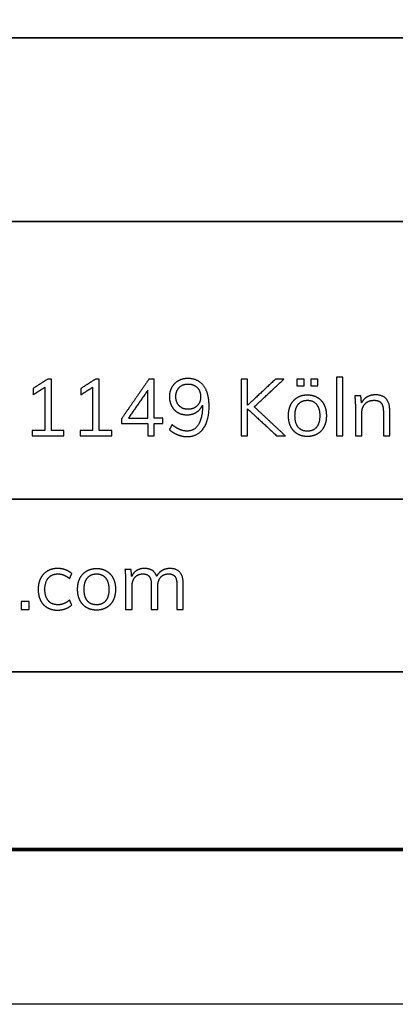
# Model space of a CAD drawing. Header units: millimetres. Extents: x 9946 to 11276, y -3292 to -1962.
# Tile 53 of 170: x 11142 to 11179, y -3292 to -3196. Entities that reach past the tile are written whole.
import ezdxf

# ---------------------------------------------------------------- set-up
doc = ezdxf.new("R2010")
doc.units = ezdxf.units.MM
doc.layers.add('ROXX NEO lite', color=7, linetype='Continuous', true_color=0x000000)

msp = doc.modelspace()

# ---------------------------------------------------------------- linework, layer by layer
at = {"layer": 'ROXX NEO lite', "color": 18, "true_color": 0x000000}
msp.add_lwpolyline([(11275.736, -3291.817), (9945.736, -3291.817), (9945.736, -1961.817), (11275.736, -1961.817)], close=True, dxfattribs=at)
at = {"layer": 'ROXX NEO lite', "color": 18, "lineweight": 70, "true_color": 0x000000}
msp.add_lwpolyline([(11260.736, -3276.817), (9960.736, -3276.817), (9960.736, -1976.817), (11260.736, -1976.817)], close=True, dxfattribs=at)
at = {"layer": 'ROXX NEO lite', "color": 18, "lineweight": 35, "true_color": 0x000000}
msp.add_lwpolyline([(11260.757, -3198.252), (11082.215, -3198.252), (11082.215, -3276.914), (11260.757, -3276.914)], close=True, dxfattribs=at)
for points in [[(11082.215, -3216.038), (11260.757, -3216.038)], [(11082.215, -3242.919), (11260.757, -3242.919)], [(11082.215, -3259.639), (11260.757, -3259.639)]]:
    msp.add_lwpolyline(points, dxfattribs=at)
at = {"layer": 'ROXX NEO lite', "color": 18, "true_color": 0x000000}
for points in [[(11145.044, -3231.287), (11144.341, -3231.735), (11143.638, -3232.183)], [(11145.407, -3231.287), (11145.226, -3231.287), (11145.044, -3231.287)], [(11145.407, -3236.254), (11145.407, -3233.771), (11145.407, -3231.287)], [(11149.679, -3231.287), (11148.976, -3231.735), (11148.273, -3232.183)], [(11150.042, -3231.287), (11149.86, -3231.287), (11149.679, -3231.287)], [(11150.042, -3236.254), (11150.042, -3233.771), (11150.042, -3231.287)], [(11154.862, -3231.287), (11153.537, -3233.199), (11152.213, -3235.111)], [(11155.38, -3231.287), (11155.121, -3231.287), (11154.862, -3231.287)], [(11155.38, -3235.064), (11155.38, -3233.176), (11155.38, -3231.287)], [(11164.433, -3231.287), (11164.116, -3231.287), (11163.8, -3231.287)], [(11163.8, -3231.287), (11163.8, -3234.037), (11163.8, -3236.787)], [(11167.137, -3231.287), (11165.785, -3232.55), (11164.433, -3233.813)], [(11164.433, -3233.813), (11164.433, -3232.55), (11164.433, -3231.287)], [(11165.074, -3233.968), (11166.511, -3232.627), (11167.948, -3231.287)], [(11167.948, -3231.287), (11167.542, -3231.287), (11167.137, -3231.287)], [(11169.207, -3231.279), (11169.207, -3231.612), (11169.207, -3231.944)], [(11169.902, -3231.279), (11169.555, -3231.279), (11169.207, -3231.279)], [(11169.902, -3231.944), (11169.902, -3231.612), (11169.902, -3231.279)], [(11170.543, -3231.279), (11170.543, -3231.612), (11170.543, -3231.944)], [(11171.239, -3231.279), (11170.891, -3231.279), (11170.543, -3231.279)], [(11171.239, -3231.944), (11171.239, -3231.612), (11171.239, -3231.279)], [(11173.664, -3231.102), (11173.351, -3231.102), (11173.038, -3231.102)], [(11173.038, -3231.102), (11173.038, -3233.944), (11173.038, -3236.787)], [(11173.664, -3236.787), (11173.664, -3233.944), (11173.664, -3231.102)], [(11143.638, -3232.793), (11144.202, -3232.434), (11144.766, -3232.075)], [(11143.638, -3232.183), (11143.638, -3232.488), (11143.638, -3232.793)], [(11144.766, -3232.075), (11144.766, -3234.165), (11144.766, -3236.254)], [(11148.273, -3232.793), (11148.837, -3232.434), (11149.401, -3232.075)], [(11148.273, -3232.183), (11148.273, -3232.488), (11148.273, -3232.793)], [(11149.401, -3232.075), (11149.401, -3234.165), (11149.401, -3236.254)], [(11154.746, -3232.361), (11153.808, -3233.713), (11152.869, -3235.064)], [(11154.746, -3235.064), (11154.746, -3233.713), (11154.746, -3232.361)], [(11169.207, -3231.944), (11169.555, -3231.944), (11169.902, -3231.944)], [(11170.543, -3231.944), (11170.891, -3231.944), (11171.239, -3231.944)], [(11175.41, -3232.902), (11175.113, -3232.902), (11174.815, -3232.902)], [(11174.815, -3232.902), (11174.877, -3233.388), (11174.877, -3233.991)], [(11175.472, -3233.597), (11175.441, -3233.249), (11175.41, -3232.902)], [(11178.214, -3234.346), (11178.214, -3232.809), (11176.816, -3232.809)], [(11160.053, -3233.805), (11160.053, -3233.856), (11160.053, -3233.906)], [(11164.433, -3236.787), (11164.433, -3235.478), (11164.433, -3234.168)], [(11164.433, -3234.168), (11165.851, -3235.478), (11167.268, -3236.787)], [(11168.095, -3236.787), (11166.584, -3235.377), (11165.074, -3233.968)], [(11174.877, -3233.991), (11174.877, -3235.389), (11174.877, -3236.787)], [(11175.503, -3236.787), (11175.503, -3235.675), (11175.503, -3234.562)], [(11177.588, -3234.377), (11177.588, -3235.582), (11177.588, -3236.787)], [(11178.214, -3236.787), (11178.214, -3235.567), (11178.214, -3234.346)], [(11152.213, -3235.111), (11152.213, -3235.35), (11152.213, -3235.59)], [(11152.213, -3235.59), (11153.479, -3235.59), (11154.746, -3235.59)], [(11152.869, -3235.064), (11153.808, -3235.064), (11154.746, -3235.064)], [(11154.746, -3235.59), (11154.746, -3236.188), (11154.746, -3236.787)], [(11156.214, -3235.064), (11155.797, -3235.064), (11155.38, -3235.064)], [(11155.38, -3236.787), (11155.38, -3236.188), (11155.38, -3235.59)], [(11155.38, -3235.59), (11155.797, -3235.59), (11156.214, -3235.59)], [(11156.214, -3235.59), (11156.214, -3235.327), (11156.214, -3235.064)], [(11144.766, -3236.254), (11144.16, -3236.254), (11143.553, -3236.254)], [(11143.553, -3236.254), (11143.553, -3236.521), (11143.553, -3236.787)], [(11146.62, -3236.254), (11146.014, -3236.254), (11145.407, -3236.254)], [(11146.62, -3236.787), (11146.62, -3236.521), (11146.62, -3236.254)], [(11149.401, -3236.254), (11148.794, -3236.254), (11148.188, -3236.254)], [(11148.188, -3236.254), (11148.188, -3236.521), (11148.188, -3236.787)], [(11151.255, -3236.254), (11150.648, -3236.254), (11150.042, -3236.254)], [(11151.255, -3236.787), (11151.255, -3236.521), (11151.255, -3236.254)], [(11157.095, -3235.682), (11156.971, -3235.926), (11156.847, -3236.169)], [(11143.553, -3236.787), (11145.087, -3236.787), (11146.62, -3236.787)], [(11148.188, -3236.787), (11149.721, -3236.787), (11151.255, -3236.787)], [(11154.746, -3236.787), (11155.063, -3236.787), (11155.38, -3236.787)], [(11163.8, -3236.787), (11164.116, -3236.787), (11164.433, -3236.787)], [(11167.268, -3236.787), (11167.681, -3236.787), (11168.095, -3236.787)], [(11173.038, -3236.787), (11173.351, -3236.787), (11173.664, -3236.787)], [(11174.877, -3236.787), (11175.19, -3236.787), (11175.503, -3236.787)], [(11177.588, -3236.787), (11177.901, -3236.787), (11178.214, -3236.787)], [(11153.127, -3249.712), (11152.83, -3249.712), (11152.533, -3249.712)], [(11152.533, -3249.712), (11152.594, -3250.198), (11152.594, -3250.801)], [(11153.189, -3250.392), (11153.158, -3250.052), (11153.127, -3249.712)], [(11158.195, -3251.156), (11158.195, -3249.619), (11156.905, -3249.619)], [(11147.172, -3250.592), (11147.276, -3250.361), (11147.38, -3250.129)], [(11152.594, -3250.801), (11152.594, -3252.199), (11152.594, -3253.597)], [(11153.22, -3253.597), (11153.22, -3252.489), (11153.22, -3251.38)], [(11155.09, -3251.187), (11155.09, -3252.392), (11155.09, -3253.597)], [(11155.715, -3253.597), (11155.715, -3252.489), (11155.715, -3251.38)], [(11157.569, -3251.187), (11157.569, -3252.392), (11157.569, -3253.597)], [(11158.195, -3253.597), (11158.195, -3252.377), (11158.195, -3251.156)], [(11147.38, -3253.149), (11147.276, -3252.918), (11147.172, -3252.686)], [(11142.46, -3252.802), (11142.46, -3253.199), (11142.46, -3253.597)], [(11143.255, -3252.802), (11142.857, -3252.802), (11142.46, -3252.802)], [(11142.46, -3253.597), (11142.857, -3253.597), (11143.255, -3253.597)], [(11143.255, -3253.597), (11143.255, -3253.199), (11143.255, -3252.802)], [(11152.594, -3253.597), (11152.907, -3253.597), (11153.22, -3253.597)], [(11155.09, -3253.597), (11155.402, -3253.597), (11155.715, -3253.597)], [(11157.569, -3253.597), (11157.882, -3253.597), (11158.195, -3253.597)]]:
    msp.add_open_spline(points, degree=2, dxfattribs=at)
for points, knots in [([(11158.616, -3231.225), (11158.107, -3231.225), (11157.705, -3231.453), (11157.303, -3231.681), (11157.075, -3232.083), (11156.847, -3232.484), (11156.847, -3232.994), (11156.847, -3233.504), (11157.064, -3233.902), (11157.28, -3234.3), (11157.666, -3234.52), (11158.052, -3234.74), (11158.555, -3234.74), (11159.072, -3234.74), (11159.474, -3234.489), (11159.876, -3234.238), (11160.053, -3233.805)], [-28, -28, -28, -27, -27, -26, -26, -25, -25, -24, -24, -23, -23, -22, -22, -21, -21, -20, -20, -20]), ([(11156.847, -3236.169), (11157.195, -3236.494), (11157.647, -3236.671), (11158.099, -3236.849), (11158.57, -3236.849), (11159.574, -3236.849), (11160.134, -3236.073), (11160.694, -3235.296), (11160.694, -3233.898), (11160.694, -3232.616), (11160.154, -3231.921), (11159.613, -3231.225), (11158.616, -3231.225)], [-14, -14, -14, -13, -13, -12, -12, -11, -11, -10, -10, -9, -9, -8, -8, -8]), ([(11158.655, -3234.207), (11159.196, -3234.207), (11159.536, -3233.867), (11159.876, -3233.527), (11159.876, -3232.987), (11159.876, -3232.438), (11159.536, -3232.098), (11159.196, -3231.758), (11158.647, -3231.758), (11158.122, -3231.758), (11157.798, -3232.094), (11157.473, -3232.43), (11157.473, -3232.987), (11157.473, -3233.535), (11157.798, -3233.871), (11158.122, -3234.207), (11158.655, -3234.207)], [0, 0, 0, 1, 1, 2, 2, 3, 3, 4, 4, 5, 5, 6, 6, 7, 7, 8, 8, 8]), ([(11170.227, -3236.841), (11170.775, -3236.841), (11171.192, -3236.594), (11171.609, -3236.347), (11171.837, -3235.891), (11172.065, -3235.435), (11172.065, -3234.825), (11172.065, -3234.215), (11171.837, -3233.759), (11171.609, -3233.303), (11171.192, -3233.056), (11170.775, -3232.809), (11170.227, -3232.809), (11169.678, -3232.809), (11169.261, -3233.056), (11168.844, -3233.303), (11168.616, -3233.759), (11168.388, -3234.215), (11168.388, -3234.825), (11168.388, -3235.435), (11168.616, -3235.891), (11168.844, -3236.347), (11169.261, -3236.594), (11169.678, -3236.841), (11170.227, -3236.841)], [-12, -12, -12, -11, -11, -10, -10, -9, -9, -8, -8, -7, -7, -6, -6, -5, -5, -4, -4, -3, -3, -2, -2, -1, -1, 0, 0, 0]), ([(11170.227, -3236.324), (11170.806, -3236.324), (11171.115, -3235.941), (11171.424, -3235.559), (11171.424, -3234.825), (11171.424, -3234.114), (11171.107, -3233.724), (11170.791, -3233.334), (11170.227, -3233.334), (11169.655, -3233.334), (11169.338, -3233.724), (11169.022, -3234.114), (11169.022, -3234.825), (11169.022, -3235.559), (11169.334, -3235.941), (11169.647, -3236.324), (11170.227, -3236.324)], [0, 0, 0, 1, 1, 2, 2, 3, 3, 4, 4, 5, 5, 6, 6, 7, 7, 8, 8, 8]), ([(11176.816, -3232.809), (11176.36, -3232.809), (11176.005, -3233.014), (11175.649, -3233.218), (11175.472, -3233.597)], [-18, -18, -18, -17, -17, -16, -16, -16]), ([(11175.503, -3234.562), (11175.503, -3233.998), (11175.827, -3233.666), (11176.152, -3233.334), (11176.692, -3233.334), (11177.156, -3233.334), (11177.372, -3233.585), (11177.588, -3233.836), (11177.588, -3234.377)], [-10, -10, -10, -9, -9, -8, -8, -7, -7, -6, -6, -6]), ([(11160.053, -3233.906), (11160.053, -3235.049), (11159.663, -3235.682), (11159.273, -3236.316), (11158.562, -3236.316), (11158.199, -3236.316), (11157.844, -3236.165), (11157.489, -3236.015), (11157.095, -3235.682)], [-19, -19, -19, -18, -18, -17, -17, -16, -16, -15, -15, -15]), ([(11147.38, -3250.129), (11147.141, -3249.889), (11146.774, -3249.754), (11146.407, -3249.619), (11146.013, -3249.619), (11145.441, -3249.619), (11145.013, -3249.874), (11144.584, -3250.129), (11144.352, -3250.588), (11144.12, -3251.048), (11144.12, -3251.651), (11144.12, -3252.253), (11144.348, -3252.705), (11144.576, -3253.157), (11144.997, -3253.404), (11145.418, -3253.651), (11145.982, -3253.651)], [-10, -10, -10, -9, -9, -8, -8, -7, -7, -6, -6, -5, -5, -4, -4, -3, -3, -2, -2, -2]), ([(11149.783, -3253.651), (11150.331, -3253.651), (11150.748, -3253.404), (11151.165, -3253.157), (11151.393, -3252.701), (11151.621, -3252.245), (11151.621, -3251.635), (11151.621, -3251.025), (11151.393, -3250.569), (11151.165, -3250.113), (11150.748, -3249.866), (11150.331, -3249.619), (11149.783, -3249.619), (11149.234, -3249.619), (11148.817, -3249.866), (11148.4, -3250.113), (11148.172, -3250.569), (11147.944, -3251.025), (11147.944, -3251.635), (11147.944, -3252.245), (11148.172, -3252.701), (11148.4, -3253.157), (11148.817, -3253.404), (11149.234, -3253.651), (11149.783, -3253.651)], [-12, -12, -12, -11, -11, -10, -10, -9, -9, -8, -8, -7, -7, -6, -6, -5, -5, -4, -4, -3, -3, -2, -2, -1, -1, 0, 0, 0]), ([(11155.607, -3250.376), (11155.468, -3249.99), (11155.175, -3249.804), (11154.881, -3249.619), (11154.417, -3249.619), (11153.993, -3249.619), (11153.672, -3249.82), (11153.351, -3250.021), (11153.189, -3250.392)], [-31, -31, -31, -30, -30, -29, -29, -28, -28, -27, -27, -27]), ([(11156.905, -3249.619), (11156.472, -3249.619), (11156.129, -3249.824), (11155.785, -3250.028), (11155.607, -3250.376)], [-33, -33, -33, -32, -32, -31, -31, -31]), ([(11147.172, -3252.686), (11146.878, -3252.918), (11146.604, -3253.026), (11146.33, -3253.134), (11146.044, -3253.134), (11145.441, -3253.134), (11145.105, -3252.744), (11144.769, -3252.354), (11144.769, -3251.651), (11144.769, -3250.94), (11145.109, -3250.542), (11145.449, -3250.144), (11146.044, -3250.144), (11146.33, -3250.144), (11146.604, -3250.252), (11146.878, -3250.361), (11147.172, -3250.592)], [-19, -19, -19, -18, -18, -17, -17, -16, -16, -15, -15, -14, -14, -13, -13, -12, -12, -11, -11, -11]), ([(11149.783, -3253.134), (11150.362, -3253.134), (11150.671, -3252.751), (11150.98, -3252.369), (11150.98, -3251.635), (11150.98, -3250.925), (11150.663, -3250.534), (11150.347, -3250.144), (11149.783, -3250.144), (11149.211, -3250.144), (11148.894, -3250.534), (11148.578, -3250.925), (11148.578, -3251.635), (11148.578, -3252.369), (11148.89, -3252.751), (11149.203, -3253.134), (11149.783, -3253.134)], [0, 0, 0, 1, 1, 2, 2, 3, 3, 4, 4, 5, 5, 6, 6, 7, 7, 8, 8, 8]), ([(11153.22, -3251.38), (11153.22, -3250.809), (11153.502, -3250.476), (11153.784, -3250.144), (11154.278, -3250.144), (11154.703, -3250.144), (11154.896, -3250.395), (11155.09, -3250.646), (11155.09, -3251.187)], [-21, -21, -21, -20, -20, -19, -19, -18, -18, -17, -17, -17]), ([(11155.715, -3251.38), (11155.715, -3250.809), (11155.993, -3250.476), (11156.271, -3250.144), (11156.766, -3250.144), (11157.191, -3250.144), (11157.38, -3250.392), (11157.569, -3250.639), (11157.569, -3251.187)], [-14, -14, -14, -13, -13, -12, -12, -11, -11, -10, -10, -10]), ([(11145.982, -3253.651), (11146.384, -3253.651), (11146.758, -3253.516), (11147.133, -3253.381), (11147.38, -3253.149)], [-22, -22, -22, -21, -21, -20, -20, -20])]:
    msp.add_open_spline(points, degree=2, knots=knots, dxfattribs=at)

doc.saveas('drawing.dxf')
